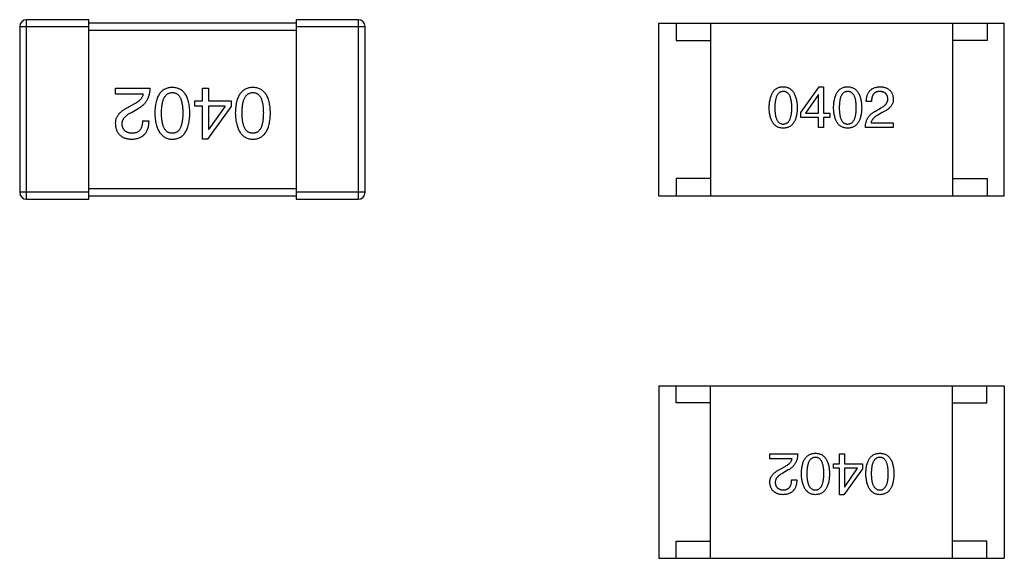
# Model space of a CAD drawing. Header units: millimetres. Extents: x 72 to 239, y 133 to 319.
# Tile 214 of 240: x 144.63 to 147.48, y 270.82 to 272.38. Entities that reach past the tile are written whole.
import ezdxf

# ---------------------------------------------------------------- set-up
doc = ezdxf.new("R2010")
doc.units = ezdxf.units.MM
doc.header["$LTSCALE"] = 5
doc.layers.get('0').update_dxf_attribs({"linetype": 'CONTINUOUS'})

msp = doc.modelspace()

# ---------------------------------------------------------------- linework, layer by layer
for p, q in [((144.6283, 272.3627), (144.8283, 272.3627)), ((144.6283, 272.3627), (144.6283, 271.8827)), ((144.8283, 272.3827), (144.6483, 272.3827)), ((144.6483, 271.8627), (144.6483, 272.3827)), ((144.8283, 271.8627), (144.8283, 272.3827)), ((145.4283, 272.3727), (144.8283, 272.3727)), ((145.6083, 272.3827), (145.4283, 272.3827)), ((145.4283, 272.3827), (145.4283, 271.8627)), ((145.4283, 272.3627), (145.6283, 272.3627)), ((145.6083, 272.3827), (145.6083, 271.8627)), ((145.6283, 271.8827), (145.6283, 272.3627)), ((146.4784, 272.3729), (147.4784, 272.3729)), ((146.4784, 271.8729), (146.4784, 272.3729)), ((146.5284, 272.3729), (146.5284, 272.3229)), ((146.6284, 272.3729), (146.6284, 271.8729)), ((147.3284, 272.3729), (147.3284, 271.8729)), ((147.4284, 272.3729), (147.4284, 272.3229)), ((147.4784, 271.8729), (147.4784, 272.3729)), ((144.8283, 272.3527), (145.4283, 272.3527)), ((146.5284, 272.3229), (146.6284, 272.3229)), ((147.4284, 272.3229), (147.3284, 272.3229)), ((144.9052, 272.184), (145.006, 272.184)), ((144.9052, 272.1668), (144.9052, 272.184)), ((144.9855, 272.1668), (144.9052, 272.1668)), ((145.1572, 272.184), (145.1752, 272.184)), ((145.1572, 272.1479), (145.1572, 272.184)), ((145.1752, 272.184), (145.1752, 272.1479)), ((146.8891, 272.1138), (146.9429, 272.1886)), ((146.9403, 272.1656), (146.9029, 272.1119)), ((146.9409, 272.1656), (146.9403, 272.1656)), ((146.9409, 272.1119), (146.9409, 272.1656)), ((146.9429, 272.1886), (146.9554, 272.1886)), ((146.9554, 272.1886), (146.9554, 272.1119)), ((144.9609, 272.1389), (144.9453, 272.1299)), ((145.135, 272.1479), (145.1572, 272.1479)), ((145.135, 272.1324), (145.135, 272.1479)), ((145.1572, 272.1324), (145.135, 272.1324)), ((145.1572, 272.0365), (145.1572, 272.1324)), ((145.1752, 272.1479), (145.24, 272.1479)), ((145.2227, 272.1324), (145.1752, 272.1324)), ((145.1752, 272.1324), (145.1752, 272.0652)), ((145.2227, 272.1324), (145.176, 272.0652)), ((145.24, 272.1479), (145.24, 272.1299)), ((147.094, 272.146), (147.0789, 272.146)), ((144.9519, 272.1143), (144.9716, 272.1258)), ((145.1727, 272.0365), (145.24, 272.1299)), ((146.8891, 272.0994), (146.8891, 272.1138)), ((146.9029, 272.1119), (146.9409, 272.1119)), ((146.9554, 272.1119), (146.9731, 272.1119)), ((146.9731, 272.1119), (146.9731, 272.0994)), ((147.1038, 272.1171), (147.1196, 272.1263)), ((147.1248, 272.1138), (147.1124, 272.1066)), ((144.9839, 272.0897), (145.0027, 272.0897)), ((146.9409, 272.0994), (146.8891, 272.0994)), ((146.9409, 272.0706), (146.9409, 272.0994)), ((146.9731, 272.0994), (146.9554, 272.0994)), ((146.9554, 272.0994), (146.9554, 272.0706)), ((147.0927, 272.0843), (147.157, 272.0843)), ((147.157, 272.0843), (147.157, 272.0706)), ((145.1752, 272.0652), (145.176, 272.0652)), ((146.9554, 272.0706), (146.9409, 272.0706)), ((147.157, 272.0706), (147.0763, 272.0706)), ((145.1727, 272.0365), (145.1572, 272.0365)), ((146.6284, 271.9229), (146.5284, 271.9229)), ((146.5284, 271.9229), (146.5284, 271.8729)), ((147.3284, 271.9229), (147.4284, 271.9229)), ((147.4284, 271.9229), (147.4284, 271.8729)), ((144.8283, 271.8827), (144.6283, 271.8827)), ((145.4283, 271.8927), (144.8283, 271.8927)), ((145.6283, 271.8827), (145.4283, 271.8827)), ((144.6483, 271.8627), (144.8283, 271.8627)), ((144.8283, 271.8727), (145.4283, 271.8727)), ((145.4283, 271.8627), (145.6083, 271.8627)), ((146.4784, 271.8729), (147.4784, 271.8729)), ((146.4783, 271.3227), (147.4783, 271.3227)), ((146.4783, 271.3227), (146.4783, 270.8227)), ((146.5283, 271.2727), (146.5283, 271.3227)), ((146.6283, 270.8227), (146.6283, 271.3227)), ((147.3283, 270.8227), (147.3283, 271.3227)), ((147.4283, 271.2727), (147.4283, 271.3227)), ((147.4783, 271.3227), (147.4783, 270.8227)), ((146.6283, 271.2727), (146.5283, 271.2727)), ((147.3283, 271.2727), (147.4283, 271.2727)), ((146.7998, 271.1251), (146.8805, 271.1251)), ((146.7998, 271.1113), (146.7998, 271.1251)), ((146.8641, 271.1113), (146.7998, 271.1113)), ((147.0014, 271.1251), (147.0158, 271.1251)), ((147.0014, 271.0962), (147.0014, 271.1251)), ((147.0158, 271.1251), (147.0158, 271.0962)), ((146.8319, 271.0818), (146.8444, 271.089)), ((146.8529, 271.0785), (146.8372, 271.0693)), ((146.9837, 271.0962), (147.0014, 271.0962)), ((146.9837, 271.0837), (146.9837, 271.0962)), ((147.0014, 271.0837), (146.9837, 271.0837)), ((147.0014, 271.007), (147.0014, 271.0837)), ((147.0676, 271.0818), (147.0139, 271.007)), ((147.0158, 271.0962), (147.0676, 271.0962)), ((147.0539, 271.0837), (147.0158, 271.0837)), ((147.0158, 271.0837), (147.0158, 271.03)), ((147.0165, 271.03), (147.0539, 271.0837)), ((147.0676, 271.0962), (147.0676, 271.0818)), ((146.8628, 271.0496), (146.8778, 271.0496)), ((147.0158, 271.03), (147.0165, 271.03)), ((147.0139, 271.007), (147.0014, 271.007)), ((146.5283, 270.8727), (146.6283, 270.8727)), ((146.5283, 270.8227), (146.5283, 270.8727)), ((147.4283, 270.8727), (147.3283, 270.8727)), ((147.4283, 270.8227), (147.4283, 270.8727)), ((146.4783, 270.8227), (147.4783, 270.8227))]:
    msp.add_line(p, q)
for centre, start, end in [((144.6483, 272.3627), 90, 180), ((145.6083, 272.3627), 0, 90), ((144.6483, 271.8827), 180, 270), ((145.6083, 271.8827), 270, 0)]:
    msp.add_arc(centre, 0.02, start, end)
for points, knots in [([(144.9855, 272.1668), (144.9852, 272.1655), (144.9847, 272.1629), (144.9831, 272.1591), (144.9809, 272.1554), (144.9781, 272.1519), (144.9747, 272.1485), (144.9707, 272.1451), (144.966, 272.1419), (144.9627, 272.1399), (144.9609, 272.1389)], [0, 0, 0, 0, 0.103034, 0.208166, 0.318255, 0.434664, 0.559728, 0.695394, 0.841708, 1, 1, 1, 1]), ([(144.9716, 272.1258), (144.9729, 272.1266), (144.9756, 272.1281), (144.9794, 272.1306), (144.983, 272.1333), (144.9863, 272.1362), (144.9894, 272.1392), (144.9922, 272.1424), (144.9947, 272.1458), (144.997, 272.1494), (144.9991, 272.1531), (145.0008, 272.157), (145.0023, 272.1611), (145.0036, 272.1653), (145.0046, 272.1698), (145.0053, 272.1744), (145.0058, 272.1791), (145.0059, 272.1824), (145.006, 272.184)], [0, 0, 0, 0, 0.065828, 0.130094, 0.192451, 0.254037, 0.313974, 0.373757, 0.433048, 0.492243, 0.551902, 0.611758, 0.672678, 0.734814, 0.798569, 0.863693, 0.930488, 1, 1, 1, 1]), ([(145.0701, 272.1865), (145.0681, 272.1864), (145.0642, 272.1862), (145.0586, 272.1853), (145.0534, 272.1837), (145.0485, 272.1817), (145.0439, 272.179), (145.0398, 272.1758), (145.036, 272.172), (145.0327, 272.1676), (145.0297, 272.1627), (145.0271, 272.1572), (145.0248, 272.1511), (145.023, 272.1445), (145.0214, 272.1374), (145.0204, 272.1297), (145.0196, 272.1214), (145.0194, 272.1156), (145.0193, 272.1127)], [0, 0, 0, 0, 0.059134, 0.115603, 0.169236, 0.221572, 0.273254, 0.32474, 0.377319, 0.431815, 0.488555, 0.548609, 0.612242, 0.680182, 0.75251, 0.829782, 0.91231, 1, 1, 1, 1]), ([(145.039, 272.1127), (145.039, 272.115), (145.039, 272.1196), (145.0394, 272.1262), (145.04, 272.1324), (145.0408, 272.1381), (145.0419, 272.1434), (145.0432, 272.1482), (145.0448, 272.1526), (145.0466, 272.1565), (145.0487, 272.16), (145.051, 272.163), (145.0536, 272.1657), (145.0564, 272.1678), (145.0595, 272.1695), (145.0628, 272.1707), (145.0664, 272.1715), (145.0688, 272.1716), (145.0701, 272.1717)], [0, 0, 0, 0, 0.094834, 0.184067, 0.267029, 0.344713, 0.417334, 0.484367, 0.546941, 0.604717, 0.65953, 0.710539, 0.759381, 0.806382, 0.853027, 0.900623, 0.949121, 1, 1, 1, 1]), ([(145.1209, 272.1127), (145.1208, 272.1156), (145.1206, 272.1214), (145.1199, 272.1297), (145.1188, 272.1374), (145.1172, 272.1445), (145.1154, 272.1511), (145.1131, 272.1572), (145.1105, 272.1627), (145.1075, 272.1676), (145.1042, 272.172), (145.1004, 272.1758), (145.0963, 272.179), (145.0918, 272.1817), (145.0869, 272.1837), (145.0816, 272.1853), (145.076, 272.1862), (145.0721, 272.1864), (145.0701, 272.1865)], [0, 0, 0, 0, 0.087693, 0.170223, 0.247496, 0.319826, 0.387768, 0.451403, 0.511459, 0.568358, 0.622671, 0.675251, 0.726739, 0.778422, 0.830759, 0.884394, 0.940865, 1, 1, 1, 1]), ([(145.0701, 272.1717), (145.0713, 272.1717), (145.0737, 272.1716), (145.0772, 272.1709), (145.0805, 272.1697), (145.0834, 272.1681), (145.0862, 272.166), (145.0887, 272.1634), (145.0909, 272.1604), (145.0929, 272.1569), (145.0947, 272.153), (145.0963, 272.1486), (145.0975, 272.1437), (145.0986, 272.1384), (145.0994, 272.1326), (145.1, 272.1264), (145.1004, 272.1197), (145.1004, 272.1151), (145.1004, 272.1127)], [0, 0, 0, 0, 0.049766, 0.097012, 0.143225, 0.188786, 0.235079, 0.282962, 0.333687, 0.387747, 0.445963, 0.508657, 0.576545, 0.649868, 0.72822, 0.812712, 0.903543, 1, 1, 1, 1]), ([(145.3033, 272.1865), (145.3013, 272.1864), (145.2974, 272.1862), (145.2918, 272.1853), (145.2865, 272.1837), (145.2816, 272.1817), (145.2771, 272.179), (145.2729, 272.1758), (145.2692, 272.172), (145.2658, 272.1676), (145.2628, 272.1627), (145.2602, 272.1572), (145.258, 272.1511), (145.2561, 272.1445), (145.2546, 272.1374), (145.2535, 272.1297), (145.2527, 272.1214), (145.2525, 272.1156), (145.2524, 272.1127)], [0, 0, 0, 0, 0.059134, 0.115603, 0.169236, 0.221572, 0.273254, 0.32474, 0.377319, 0.431815, 0.488555, 0.548609, 0.612242, 0.680182, 0.75251, 0.829782, 0.91231, 1, 1, 1, 1]), ([(145.2721, 272.1127), (145.2721, 272.115), (145.2722, 272.1196), (145.2725, 272.1262), (145.2731, 272.1324), (145.274, 272.1381), (145.2751, 272.1434), (145.2764, 272.1482), (145.2779, 272.1526), (145.2798, 272.1565), (145.2819, 272.16), (145.2842, 272.163), (145.2867, 272.1657), (145.2896, 272.1678), (145.2926, 272.1695), (145.296, 272.1707), (145.2995, 272.1715), (145.302, 272.1716), (145.3033, 272.1717)], [0, 0, 0, 0, 0.094834, 0.184067, 0.267029, 0.344713, 0.417334, 0.484367, 0.546941, 0.604717, 0.65953, 0.710539, 0.759381, 0.806382, 0.853027, 0.900623, 0.949121, 1, 1, 1, 1]), ([(145.3541, 272.1127), (145.354, 272.1156), (145.3538, 272.1214), (145.353, 272.1297), (145.3519, 272.1374), (145.3504, 272.1445), (145.3485, 272.1511), (145.3463, 272.1572), (145.3437, 272.1627), (145.3407, 272.1676), (145.3373, 272.172), (145.3336, 272.1758), (145.3294, 272.179), (145.3249, 272.1817), (145.32, 272.1837), (145.3148, 272.1853), (145.3091, 272.1862), (145.3052, 272.1864), (145.3033, 272.1865)], [0, 0, 0, 0, 0.087693, 0.170223, 0.247496, 0.319826, 0.387768, 0.451403, 0.511459, 0.568358, 0.622671, 0.675251, 0.726739, 0.778422, 0.830759, 0.884394, 0.940865, 1, 1, 1, 1]), ([(145.3033, 272.1717), (145.3045, 272.1717), (145.3069, 272.1716), (145.3104, 272.1709), (145.3136, 272.1697), (145.3166, 272.1681), (145.3193, 272.166), (145.3219, 272.1634), (145.3241, 272.1604), (145.3261, 272.1569), (145.3279, 272.153), (145.3294, 272.1486), (145.3307, 272.1437), (145.3318, 272.1384), (145.3326, 272.1326), (145.3331, 272.1264), (145.3335, 272.1197), (145.3336, 272.1151), (145.3336, 272.1127)], [0, 0, 0, 0, 0.049766, 0.097012, 0.143225, 0.188786, 0.235079, 0.282962, 0.333687, 0.387747, 0.445963, 0.508657, 0.576545, 0.649868, 0.72822, 0.812712, 0.903543, 1, 1, 1, 1]), ([(146.7978, 272.1276), (146.7979, 272.1301), (146.7981, 272.1348), (146.7987, 272.1416), (146.7996, 272.148), (146.8008, 272.1539), (146.8023, 272.1594), (146.8041, 272.1644), (146.8061, 272.1689), (146.8085, 272.173), (146.8112, 272.1766), (146.8142, 272.1798), (146.8175, 272.1824), (146.8212, 272.1846), (146.8251, 272.1863), (146.8293, 272.1876), (146.8338, 272.1884), (146.8369, 272.1885), (146.8385, 272.1886)], [0, 0, 0, 0, 0.088823, 0.172287, 0.250296, 0.323438, 0.392244, 0.456221, 0.516635, 0.573871, 0.628, 0.680335, 0.731489, 0.782557, 0.834044, 0.886738, 0.942089, 1, 1, 1, 1]), ([(146.8385, 272.1748), (146.8375, 272.1748), (146.8356, 272.1747), (146.8328, 272.1742), (146.8302, 272.1732), (146.8278, 272.1719), (146.8256, 272.1702), (146.8236, 272.1682), (146.8218, 272.1658), (146.8202, 272.163), (146.8188, 272.1598), (146.8175, 272.1563), (146.8166, 272.1524), (146.8157, 272.1482), (146.815, 272.1436), (146.8146, 272.1386), (146.8143, 272.1332), (146.8142, 272.1295), (146.8142, 272.1276)], [0, 0, 0, 0, 0.049764, 0.097007, 0.143217, 0.188577, 0.235116, 0.282997, 0.333719, 0.387776, 0.445989, 0.508679, 0.576563, 0.649481, 0.728235, 0.812722, 0.903548, 1, 1, 1, 1]), ([(146.8385, 272.1886), (146.84, 272.1885), (146.8431, 272.1883), (146.8476, 272.1875), (146.8517, 272.1861), (146.8556, 272.1844), (146.8591, 272.1822), (146.8624, 272.1795), (146.8654, 272.1763), (146.8681, 272.1727), (146.8705, 272.1686), (146.8726, 272.1641), (146.8744, 272.1591), (146.876, 272.1537), (146.8772, 272.1478), (146.8781, 272.1415), (146.8788, 272.1347), (146.879, 272.13), (146.8791, 272.1276)], [0, 0, 0, 0, 0.057415, 0.112361, 0.16496, 0.216437, 0.267441, 0.318839, 0.371478, 0.426325, 0.483626, 0.544235, 0.608673, 0.677374, 0.750405, 0.828394, 0.911525, 1, 1, 1, 1]), ([(146.8634, 272.1276), (146.8634, 272.1295), (146.8633, 272.1332), (146.8631, 272.1386), (146.8626, 272.1436), (146.8619, 272.1482), (146.861, 272.1524), (146.86, 272.1563), (146.8587, 272.1598), (146.8573, 272.163), (146.8556, 272.1658), (146.8538, 272.1682), (146.8517, 272.1702), (146.8494, 272.1719), (146.847, 272.1732), (146.8443, 272.1742), (146.8415, 272.1747), (146.8395, 272.1748), (146.8385, 272.1748)], [0, 0, 0, 0, 0.095719, 0.185854, 0.269738, 0.347952, 0.420315, 0.487894, 0.550245, 0.608186, 0.662454, 0.713283, 0.761375, 0.808209, 0.854301, 0.901312, 0.949396, 1, 1, 1, 1]), ([(146.9843, 272.1276), (146.9844, 272.1301), (146.9846, 272.1348), (146.9852, 272.1416), (146.9861, 272.148), (146.9873, 272.1539), (146.9888, 272.1594), (146.9906, 272.1644), (146.9927, 272.1689), (146.9951, 272.173), (146.9977, 272.1766), (147.0008, 272.1798), (147.0041, 272.1824), (147.0077, 272.1846), (147.0116, 272.1863), (147.0158, 272.1876), (147.0203, 272.1884), (147.0234, 272.1885), (147.025, 272.1886)], [0, 0, 0, 0, 0.088823, 0.172287, 0.250296, 0.323438, 0.392244, 0.456221, 0.516635, 0.573871, 0.628, 0.680335, 0.731489, 0.782557, 0.834044, 0.886738, 0.942089, 1, 1, 1, 1]), ([(147.025, 272.1748), (147.024, 272.1748), (147.0221, 272.1747), (147.0193, 272.1742), (147.0167, 272.1732), (147.0143, 272.1719), (147.0121, 272.1702), (147.0101, 272.1682), (147.0083, 272.1658), (147.0067, 272.163), (147.0053, 272.1598), (147.0041, 272.1563), (147.0031, 272.1524), (147.0022, 272.1482), (147.0015, 272.1436), (147.0011, 272.1386), (147.0008, 272.1332), (147.0008, 272.1295), (147.0007, 272.1276)], [0, 0, 0, 0, 0.049764, 0.097007, 0.143217, 0.188577, 0.235116, 0.282997, 0.333719, 0.387776, 0.445989, 0.508679, 0.576563, 0.649481, 0.728235, 0.812722, 0.903548, 1, 1, 1, 1]), ([(147.025, 272.1886), (147.0266, 272.1885), (147.0296, 272.1883), (147.0341, 272.1875), (147.0382, 272.1861), (147.0421, 272.1844), (147.0457, 272.1822), (147.0489, 272.1795), (147.0519, 272.1763), (147.0546, 272.1727), (147.057, 272.1686), (147.0591, 272.1641), (147.061, 272.1591), (147.0625, 272.1537), (147.0637, 272.1478), (147.0647, 272.1415), (147.0653, 272.1347), (147.0656, 272.13), (147.0657, 272.1276)], [0, 0, 0, 0, 0.057415, 0.112361, 0.16496, 0.216437, 0.267441, 0.318839, 0.371478, 0.426325, 0.483626, 0.544235, 0.608673, 0.677374, 0.750405, 0.828394, 0.911525, 1, 1, 1, 1]), ([(147.0499, 272.1276), (147.0499, 272.1295), (147.0499, 272.1332), (147.0496, 272.1386), (147.0491, 272.1436), (147.0484, 272.1482), (147.0476, 272.1524), (147.0465, 272.1563), (147.0452, 272.1598), (147.0438, 272.163), (147.0421, 272.1658), (147.0403, 272.1682), (147.0382, 272.1702), (147.036, 272.1719), (147.0335, 272.1732), (147.0308, 272.1742), (147.028, 272.1747), (147.026, 272.1748), (147.025, 272.1748)], [0, 0, 0, 0, 0.095719, 0.185854, 0.269738, 0.347952, 0.420315, 0.487894, 0.550245, 0.608186, 0.662454, 0.713283, 0.761375, 0.808209, 0.854301, 0.901312, 0.949396, 1, 1, 1, 1]), ([(147.0789, 272.146), (147.079, 272.1476), (147.0791, 272.1509), (147.0796, 272.1556), (147.0805, 272.16), (147.0816, 272.1641), (147.0831, 272.1679), (147.0849, 272.1713), (147.087, 272.1745), (147.0894, 272.1773), (147.0921, 272.1799), (147.0951, 272.1821), (147.0984, 272.1839), (147.1021, 272.1855), (147.106, 272.1868), (147.1103, 272.1877), (147.1148, 272.1884), (147.118, 272.1885), (147.1196, 272.1886)], [0, 0, 0, 0, 0.074935, 0.145873, 0.212498, 0.27598, 0.33603, 0.394042, 0.450372, 0.505546, 0.560812, 0.616481, 0.673265, 0.732328, 0.7938, 0.858943, 0.92718, 1, 1, 1, 1]), ([(147.1176, 272.1748), (147.1167, 272.1748), (147.1149, 272.1748), (147.1123, 272.1744), (147.1098, 272.1739), (147.1075, 272.1731), (147.1054, 272.1721), (147.1035, 272.1708), (147.1018, 272.1693), (147.1002, 272.1676), (147.0988, 272.1657), (147.0976, 272.1635), (147.0966, 272.1611), (147.0957, 272.1586), (147.095, 272.1557), (147.0945, 272.1527), (147.0941, 272.1494), (147.094, 272.1471), (147.094, 272.146)], [0, 0, 0, 0, 0.065945, 0.127767, 0.186553, 0.242898, 0.297728, 0.351599, 0.404854, 0.459191, 0.515338, 0.573322, 0.634405, 0.698538, 0.767039, 0.84022, 0.917406, 1, 1, 1, 1]), ([(147.1412, 272.1538), (147.1411, 272.1547), (147.141, 272.1563), (147.1406, 272.1586), (147.14, 272.1608), (147.1393, 272.1628), (147.1384, 272.1646), (147.1373, 272.1663), (147.1361, 272.1679), (147.1347, 272.1693), (147.1331, 272.1705), (147.1314, 272.1716), (147.1295, 272.1725), (147.1274, 272.1733), (147.1252, 272.1739), (147.1228, 272.1744), (147.1203, 272.1747), (147.1185, 272.1748), (147.1176, 272.1748)], [0, 0, 0, 0, 0.069456, 0.136175, 0.198596, 0.258993, 0.316838, 0.37342, 0.428889, 0.48454, 0.540119, 0.597644, 0.65702, 0.718534, 0.783117, 0.851564, 0.923888, 1, 1, 1, 1]), ([(147.1196, 272.1886), (147.121, 272.1885), (147.1238, 272.1883), (147.1278, 272.1877), (147.1316, 272.1868), (147.1352, 272.1857), (147.1384, 272.1844), (147.1414, 272.1828), (147.1442, 272.1809), (147.1467, 272.1788), (147.1489, 272.1765), (147.1509, 272.1739), (147.1525, 272.171), (147.1539, 272.1679), (147.1551, 272.1646), (147.156, 272.161), (147.1566, 272.1572), (147.1568, 272.1545), (147.157, 272.1532)], [0, 0, 0, 0, 0.074847, 0.14558, 0.212628, 0.276599, 0.337792, 0.396608, 0.453638, 0.509854, 0.565589, 0.621545, 0.678777, 0.737222, 0.798388, 0.862259, 0.929312, 1, 1, 1, 1]), ([(147.1196, 272.1263), (147.1205, 272.1268), (147.1223, 272.1277), (147.1249, 272.1293), (147.1273, 272.1308), (147.1295, 272.1324), (147.1315, 272.134), (147.1334, 272.1357), (147.135, 272.1373), (147.1364, 272.1391), (147.1377, 272.1408), (147.1388, 272.1426), (147.1397, 272.1444), (147.1404, 272.1462), (147.1409, 272.1481), (147.1412, 272.15), (147.1413, 272.1519), (147.1413, 272.1532), (147.1412, 272.1538)], [0, 0, 0, 0, 0.084365, 0.165386, 0.24176, 0.314729, 0.38433, 0.449952, 0.513164, 0.5734, 0.630824, 0.68644, 0.740136, 0.792605, 0.844515, 0.896112, 0.947763, 1, 1, 1, 1]), ([(147.157, 272.1532), (147.157, 272.1522), (147.157, 272.1502), (147.1568, 272.1473), (147.1563, 272.1444), (147.1555, 272.1416), (147.1544, 272.1389), (147.1531, 272.1362), (147.1515, 272.1337), (147.1496, 272.1312), (147.1474, 272.1287), (147.145, 272.1264), (147.1423, 272.1241), (147.1393, 272.1219), (147.1361, 272.1198), (147.1326, 272.1177), (147.1288, 272.1157), (147.1262, 272.1145), (147.1248, 272.1138)], [0, 0, 0, 0, 0.055083, 0.109453, 0.162685, 0.21614, 0.26961, 0.324284, 0.380202, 0.437433, 0.497084, 0.559152, 0.624288, 0.692446, 0.763862, 0.838743, 0.917269, 1, 1, 1, 1]), ([(144.9453, 272.1299), (144.9436, 272.1291), (144.9403, 272.1276), (144.9356, 272.1251), (144.9312, 272.1225), (144.9272, 272.1198), (144.9235, 272.1171), (144.9201, 272.1142), (144.9171, 272.1113), (144.9144, 272.1082), (144.912, 272.1051), (144.91, 272.1019), (144.9084, 272.0986), (144.907, 272.0952), (144.906, 272.0917), (144.9054, 272.0881), (144.9051, 272.0844), (144.9051, 272.082), (144.9052, 272.0807)], [0, 0, 0, 0, 0.082731, 0.161257, 0.236138, 0.307554, 0.375712, 0.440848, 0.502916, 0.562567, 0.619798, 0.675716, 0.73039, 0.78386, 0.837315, 0.890547, 0.944917, 1, 1, 1, 1]), ([(144.9248, 272.0799), (144.9248, 272.0807), (144.9247, 272.0823), (144.9249, 272.0847), (144.9253, 272.0871), (144.9259, 272.0895), (144.9268, 272.0917), (144.9279, 272.094), (144.9292, 272.0962), (144.9308, 272.0984), (144.9326, 272.1006), (144.9347, 272.1026), (144.937, 272.1047), (144.9395, 272.1067), (144.9422, 272.1087), (144.9452, 272.1106), (144.9485, 272.1125), (144.9507, 272.1137), (144.9519, 272.1143)], [0, 0, 0, 0, 0.052237, 0.103888, 0.155485, 0.207395, 0.259864, 0.31356, 0.369176, 0.4266, 0.486836, 0.550048, 0.61567, 0.685271, 0.75824, 0.834614, 0.915635, 1, 1, 1, 1]), ([(145.0193, 272.1127), (145.0194, 272.1097), (145.0197, 272.1038), (145.0205, 272.0953), (145.0217, 272.0874), (145.0233, 272.0801), (145.0252, 272.0733), (145.0274, 272.0671), (145.0301, 272.0614), (145.0331, 272.0564), (145.0365, 272.0519), (145.0402, 272.0479), (145.0443, 272.0445), (145.0488, 272.0417), (145.0536, 272.0395), (145.0588, 272.0379), (145.0643, 272.0368), (145.0681, 272.0366), (145.0701, 272.0365)], [0, 0, 0, 0, 0.088475, 0.171606, 0.249595, 0.322626, 0.391327, 0.455765, 0.516374, 0.573675, 0.628522, 0.681161, 0.732559, 0.783563, 0.83504, 0.887639, 0.942585, 1, 1, 1, 1]), ([(145.0701, 272.0537), (145.0688, 272.0537), (145.0664, 272.0538), (145.0628, 272.0545), (145.0595, 272.0557), (145.0564, 272.0573), (145.0536, 272.0594), (145.051, 272.062), (145.0487, 272.065), (145.0466, 272.0685), (145.0448, 272.0724), (145.0432, 272.0768), (145.0419, 272.0817), (145.0408, 272.087), (145.04, 272.0928), (145.0394, 272.099), (145.039, 272.1057), (145.039, 272.1103), (145.039, 272.1127)], [0, 0, 0, 0, 0.050604, 0.098688, 0.145699, 0.191791, 0.238625, 0.286717, 0.337546, 0.391814, 0.449755, 0.512106, 0.579685, 0.652048, 0.730262, 0.814146, 0.904281, 1, 1, 1, 1]), ([(145.1004, 272.1127), (145.1004, 272.1103), (145.1004, 272.1057), (145.1, 272.099), (145.0994, 272.0928), (145.0986, 272.087), (145.0975, 272.0817), (145.0963, 272.0768), (145.0947, 272.0724), (145.0929, 272.0685), (145.0909, 272.065), (145.0887, 272.062), (145.0862, 272.0594), (145.0834, 272.0573), (145.0804, 272.0557), (145.0772, 272.0545), (145.0737, 272.0538), (145.0713, 272.0537), (145.0701, 272.0537)], [0, 0, 0, 0, 0.096452, 0.187278, 0.271765, 0.350519, 0.423437, 0.491321, 0.554011, 0.612224, 0.666281, 0.717003, 0.764884, 0.811423, 0.856783, 0.902993, 0.950236, 1, 1, 1, 1]), ([(145.0701, 272.0365), (145.0721, 272.0366), (145.076, 272.0367), (145.0816, 272.0377), (145.0869, 272.0393), (145.0918, 272.0414), (145.0963, 272.0442), (145.1004, 272.0475), (145.1042, 272.0514), (145.1075, 272.056), (145.1105, 272.061), (145.1131, 272.0667), (145.1154, 272.073), (145.1172, 272.0798), (145.1188, 272.0872), (145.1199, 272.0952), (145.1206, 272.1037), (145.1208, 272.1096), (145.1209, 272.1127)], [0, 0, 0, 0, 0.057911, 0.113262, 0.165956, 0.217443, 0.268511, 0.319665, 0.372, 0.426129, 0.483365, 0.543779, 0.607756, 0.676562, 0.749704, 0.827713, 0.911177, 1, 1, 1, 1]), ([(145.2524, 272.1127), (145.2526, 272.1097), (145.2528, 272.1038), (145.2537, 272.0953), (145.2549, 272.0874), (145.2564, 272.0801), (145.2583, 272.0733), (145.2606, 272.0671), (145.2632, 272.0614), (145.2662, 272.0564), (145.2696, 272.0519), (145.2733, 272.0479), (145.2774, 272.0445), (145.2819, 272.0417), (145.2867, 272.0395), (145.2919, 272.0379), (145.2975, 272.0368), (145.3013, 272.0366), (145.3033, 272.0365)], [0, 0, 0, 0, 0.088475, 0.171606, 0.249595, 0.322626, 0.391327, 0.455765, 0.516374, 0.573675, 0.628522, 0.681161, 0.732559, 0.783563, 0.83504, 0.887639, 0.942585, 1, 1, 1, 1]), ([(145.3033, 272.0537), (145.302, 272.0537), (145.2995, 272.0538), (145.296, 272.0545), (145.2926, 272.0557), (145.2896, 272.0573), (145.2868, 272.0594), (145.2842, 272.062), (145.2819, 272.065), (145.2798, 272.0685), (145.278, 272.0724), (145.2764, 272.0768), (145.2751, 272.0817), (145.274, 272.087), (145.2731, 272.0928), (145.2725, 272.099), (145.2722, 272.1057), (145.2721, 272.1103), (145.2721, 272.1127)], [0, 0, 0, 0, 0.050604, 0.098688, 0.145699, 0.191791, 0.238625, 0.286717, 0.337546, 0.391814, 0.449755, 0.512106, 0.579685, 0.652048, 0.730262, 0.814146, 0.904281, 1, 1, 1, 1]), ([(145.3033, 272.0365), (145.3052, 272.0366), (145.3091, 272.0367), (145.3148, 272.0377), (145.32, 272.0393), (145.3249, 272.0414), (145.3294, 272.0442), (145.3336, 272.0475), (145.3373, 272.0514), (145.3407, 272.056), (145.3437, 272.061), (145.3463, 272.0667), (145.3485, 272.073), (145.3504, 272.0798), (145.3519, 272.0872), (145.353, 272.0952), (145.3538, 272.1037), (145.354, 272.1096), (145.3541, 272.1127)], [0, 0, 0, 0, 0.057911, 0.113262, 0.165956, 0.217443, 0.268511, 0.319665, 0.372, 0.426129, 0.483365, 0.543779, 0.607756, 0.676562, 0.749704, 0.827713, 0.911177, 1, 1, 1, 1]), ([(145.3336, 272.1127), (145.3336, 272.1103), (145.3335, 272.1057), (145.3331, 272.099), (145.3326, 272.0928), (145.3318, 272.087), (145.3307, 272.0817), (145.3294, 272.0768), (145.3279, 272.0724), (145.3261, 272.0685), (145.3241, 272.065), (145.3219, 272.062), (145.3193, 272.0594), (145.3166, 272.0573), (145.3136, 272.0557), (145.3104, 272.0545), (145.3069, 272.0538), (145.3045, 272.0537), (145.3033, 272.0537)], [0, 0, 0, 0, 0.096452, 0.187278, 0.271765, 0.350519, 0.423437, 0.491321, 0.554011, 0.612224, 0.666281, 0.717003, 0.764884, 0.811423, 0.856783, 0.902993, 0.950236, 1, 1, 1, 1]), ([(146.8385, 272.0686), (146.8369, 272.0687), (146.8338, 272.0688), (146.8293, 272.0696), (146.8251, 272.0708), (146.8212, 272.0724), (146.8176, 272.0746), (146.8142, 272.0771), (146.8112, 272.0802), (146.8086, 272.0837), (146.8061, 272.0876), (146.8041, 272.092), (146.8023, 272.0969), (146.8008, 272.1021), (146.7996, 272.1079), (146.7987, 272.1141), (146.7981, 272.1207), (146.7979, 272.1253), (146.7978, 272.1276)], [0, 0, 0, 0, 0.059135, 0.115606, 0.169241, 0.221578, 0.273261, 0.324749, 0.377329, 0.431642, 0.488541, 0.548597, 0.612232, 0.680174, 0.752504, 0.829777, 0.912307, 1, 1, 1, 1]), ([(146.8142, 272.1276), (146.8142, 272.1257), (146.8143, 272.122), (146.8146, 272.1167), (146.815, 272.1117), (146.8157, 272.1071), (146.8165, 272.1028), (146.8175, 272.0989), (146.8188, 272.0954), (146.8202, 272.0923), (146.8218, 272.0895), (146.8236, 272.087), (146.8256, 272.085), (146.8278, 272.0833), (146.8302, 272.082), (146.8328, 272.0811), (146.8356, 272.0805), (146.8375, 272.0804), (146.8385, 272.0804)], [0, 0, 0, 0, 0.096457, 0.187288, 0.27178, 0.350132, 0.423455, 0.491343, 0.554037, 0.612253, 0.666313, 0.717038, 0.764921, 0.811214, 0.856775, 0.902988, 0.950234, 1, 1, 1, 1]), ([(146.8385, 272.0804), (146.8395, 272.0805), (146.8415, 272.0806), (146.8443, 272.0812), (146.847, 272.0822), (146.8494, 272.0836), (146.8517, 272.0853), (146.8537, 272.0873), (146.8556, 272.0898), (146.8573, 272.0926), (146.8587, 272.0957), (146.86, 272.0992), (146.861, 272.1031), (146.8619, 272.1073), (146.8626, 272.1119), (146.8631, 272.1168), (146.8633, 272.1221), (146.8634, 272.1257), (146.8634, 272.1276)], [0, 0, 0, 0, 0.050879, 0.099377, 0.146973, 0.193618, 0.240619, 0.289461, 0.34047, 0.395283, 0.453059, 0.515633, 0.582666, 0.655287, 0.732971, 0.815933, 0.905166, 1, 1, 1, 1]), ([(146.8791, 272.1276), (146.8791, 272.1253), (146.8789, 272.1207), (146.8783, 272.1141), (146.8774, 272.1079), (146.8762, 272.1021), (146.8747, 272.0969), (146.8729, 272.092), (146.8708, 272.0876), (146.8684, 272.0837), (146.8657, 272.0802), (146.8627, 272.0771), (146.8594, 272.0746), (146.8558, 272.0724), (146.8519, 272.0708), (146.8477, 272.0696), (146.8432, 272.0688), (146.8401, 272.0687), (146.8385, 272.0686)], [0, 0, 0, 0, 0.08769, 0.170218, 0.24749, 0.319818, 0.387758, 0.451391, 0.511445, 0.568185, 0.622681, 0.67526, 0.726746, 0.778428, 0.830764, 0.884397, 0.940866, 1, 1, 1, 1]), ([(147.025, 272.0686), (147.0234, 272.0687), (147.0203, 272.0688), (147.0158, 272.0696), (147.0116, 272.0708), (147.0077, 272.0724), (147.0041, 272.0746), (147.0008, 272.0771), (146.9977, 272.0802), (146.9951, 272.0837), (146.9927, 272.0876), (146.9906, 272.092), (146.9888, 272.0969), (146.9873, 272.1021), (146.9861, 272.1079), (146.9852, 272.1141), (146.9846, 272.1207), (146.9844, 272.1253), (146.9843, 272.1276)], [0, 0, 0, 0, 0.059135, 0.115606, 0.169241, 0.221578, 0.273261, 0.324749, 0.377329, 0.431642, 0.488541, 0.548597, 0.612232, 0.680174, 0.752504, 0.829777, 0.912307, 1, 1, 1, 1]), ([(147.0007, 272.1276), (147.0008, 272.1257), (147.0008, 272.122), (147.0011, 272.1167), (147.0015, 272.1117), (147.0022, 272.1071), (147.0031, 272.1028), (147.0041, 272.0989), (147.0053, 272.0954), (147.0067, 272.0923), (147.0083, 272.0895), (147.0101, 272.087), (147.0121, 272.085), (147.0143, 272.0833), (147.0167, 272.082), (147.0193, 272.0811), (147.0221, 272.0805), (147.024, 272.0804), (147.025, 272.0804)], [0, 0, 0, 0, 0.096457, 0.187288, 0.27178, 0.350132, 0.423455, 0.491343, 0.554037, 0.612253, 0.666313, 0.717038, 0.764921, 0.811214, 0.856775, 0.902988, 0.950234, 1, 1, 1, 1]), ([(147.025, 272.0804), (147.026, 272.0805), (147.028, 272.0806), (147.0308, 272.0812), (147.0335, 272.0822), (147.0359, 272.0836), (147.0382, 272.0853), (147.0403, 272.0873), (147.0421, 272.0898), (147.0438, 272.0926), (147.0453, 272.0957), (147.0465, 272.0992), (147.0476, 272.1031), (147.0484, 272.1073), (147.0491, 272.1119), (147.0496, 272.1168), (147.0499, 272.1221), (147.0499, 272.1257), (147.0499, 272.1276)], [0, 0, 0, 0, 0.050879, 0.099377, 0.146973, 0.193618, 0.240619, 0.289461, 0.34047, 0.395283, 0.453059, 0.515633, 0.582666, 0.655287, 0.732971, 0.815933, 0.905166, 1, 1, 1, 1]), ([(147.0657, 272.1276), (147.0656, 272.1253), (147.0654, 272.1207), (147.0648, 272.1141), (147.0639, 272.1079), (147.0627, 272.1021), (147.0612, 272.0969), (147.0594, 272.092), (147.0573, 272.0876), (147.055, 272.0837), (147.0523, 272.0802), (147.0493, 272.0771), (147.0459, 272.0746), (147.0423, 272.0724), (147.0384, 272.0708), (147.0342, 272.0696), (147.0297, 272.0688), (147.0266, 272.0687), (147.025, 272.0686)], [0, 0, 0, 0, 0.08769, 0.170218, 0.24749, 0.319818, 0.387758, 0.451391, 0.511445, 0.568185, 0.622681, 0.67526, 0.726746, 0.778428, 0.830764, 0.884397, 0.940866, 1, 1, 1, 1]), ([(147.0763, 272.0706), (147.0763, 272.0719), (147.0764, 272.0745), (147.0768, 272.0783), (147.0774, 272.082), (147.0782, 272.0855), (147.0792, 272.0889), (147.0804, 272.0922), (147.0818, 272.0953), (147.0835, 272.0983), (147.0853, 272.1011), (147.0874, 272.1038), (147.0896, 272.1064), (147.092, 272.1088), (147.0947, 272.1111), (147.0975, 272.1133), (147.1006, 272.1153), (147.1027, 272.1165), (147.1038, 272.1171)], [0, 0, 0, 0, 0.069512, 0.136307, 0.201431, 0.265186, 0.327322, 0.388242, 0.448098, 0.507757, 0.566952, 0.626243, 0.686026, 0.745963, 0.807549, 0.869906, 0.934172, 1, 1, 1, 1]), ([(147.1124, 272.1066), (147.111, 272.1058), (147.1083, 272.1043), (147.1045, 272.1017), (147.1013, 272.099), (147.0986, 272.0963), (147.0964, 272.0934), (147.0946, 272.0905), (147.0933, 272.0875), (147.0929, 272.0854), (147.0927, 272.0843)], [0, 0, 0, 0, 0.158292, 0.304606, 0.440272, 0.565336, 0.681745, 0.791834, 0.896966, 1, 1, 1, 1]), ([(144.9052, 272.0807), (144.9053, 272.079), (144.9056, 272.0757), (144.9064, 272.071), (144.9075, 272.0665), (144.9089, 272.0623), (144.9107, 272.0584), (144.9128, 272.0549), (144.9153, 272.0516), (144.918, 272.0487), (144.9211, 272.0461), (144.9246, 272.0438), (144.9283, 272.0418), (144.9324, 272.04), (144.9368, 272.0387), (144.9416, 272.0376), (144.9466, 272.0368), (144.9501, 272.0366), (144.9519, 272.0365)], [0, 0, 0, 0, 0.070688, 0.137741, 0.201612, 0.262778, 0.321223, 0.378455, 0.434411, 0.490146, 0.546362, 0.603392, 0.662208, 0.723401, 0.787372, 0.85442, 0.925153, 1, 1, 1, 1]), ([(144.9544, 272.0537), (144.9532, 272.0537), (144.951, 272.0539), (144.9478, 272.0542), (144.9449, 272.0548), (144.9421, 272.0556), (144.9395, 272.0566), (144.9371, 272.0577), (144.935, 272.0591), (144.933, 272.0606), (144.9313, 272.0624), (144.9297, 272.0643), (144.9284, 272.0664), (144.9272, 272.0688), (144.9264, 272.0713), (144.9256, 272.074), (144.9251, 272.0769), (144.9249, 272.0789), (144.9248, 272.0799)], [0, 0, 0, 0, 0.076112, 0.148436, 0.216883, 0.281466, 0.34298, 0.402356, 0.459881, 0.51546, 0.571111, 0.62658, 0.683162, 0.741007, 0.801404, 0.863825, 0.930544, 1, 1, 1, 1]), ([(144.9519, 272.0365), (144.9539, 272.0366), (144.9578, 272.0368), (144.9635, 272.0376), (144.9688, 272.0387), (144.9738, 272.0403), (144.9783, 272.0423), (144.9825, 272.0446), (144.9863, 272.0474), (144.9897, 272.0506), (144.9927, 272.0541), (144.9953, 272.058), (144.9975, 272.0624), (144.9993, 272.0671), (145.0008, 272.0722), (145.0018, 272.0777), (145.0025, 272.0836), (145.0026, 272.0877), (145.0027, 272.0897)], [0, 0, 0, 0, 0.07282, 0.141057, 0.2062, 0.267672, 0.326735, 0.383519, 0.439188, 0.494454, 0.549628, 0.605958, 0.66397, 0.72402, 0.787502, 0.854127, 0.925065, 1, 1, 1, 1]), ([(144.9839, 272.0897), (144.9838, 272.0883), (144.9837, 272.0855), (144.9833, 272.0814), (144.9827, 272.0776), (144.9818, 272.074), (144.9807, 272.0708), (144.9794, 272.0678), (144.9779, 272.0651), (144.9761, 272.0627), (144.9742, 272.0605), (144.972, 272.0587), (144.9696, 272.0571), (144.9669, 272.0559), (144.9641, 272.0549), (144.961, 272.0542), (144.9578, 272.0538), (144.9555, 272.0537), (144.9544, 272.0537)], [0, 0, 0, 0, 0.082594, 0.15978, 0.232961, 0.301462, 0.365595, 0.426678, 0.484662, 0.540809, 0.595146, 0.648401, 0.702272, 0.757102, 0.813447, 0.872233, 0.934055, 1, 1, 1, 1]), ([(146.8444, 271.089), (146.8458, 271.0898), (146.8485, 271.0914), (146.8522, 271.0939), (146.8554, 271.0966), (146.8582, 271.0994), (146.8604, 271.1022), (146.8621, 271.1051), (146.8634, 271.1081), (146.8639, 271.1102), (146.8641, 271.1113)], [0, 0, 0, 0, 0.158292, 0.304606, 0.440272, 0.565336, 0.681745, 0.791834, 0.896966, 1, 1, 1, 1]), ([(146.8805, 271.1251), (146.8804, 271.1237), (146.8803, 271.1211), (146.8799, 271.1173), (146.8793, 271.1137), (146.8785, 271.1101), (146.8775, 271.1067), (146.8763, 271.1034), (146.8749, 271.1003), (146.8733, 271.0973), (146.8715, 271.0945), (146.8694, 271.0918), (146.8672, 271.0892), (146.8647, 271.0868), (146.8621, 271.0845), (146.8592, 271.0823), (146.8562, 271.0803), (146.854, 271.0791), (146.8529, 271.0785)], [0, 0, 0, 0, 0.069512, 0.136307, 0.201431, 0.265186, 0.327322, 0.388242, 0.448098, 0.507757, 0.566952, 0.626243, 0.686026, 0.745963, 0.807549, 0.869906, 0.934172, 1, 1, 1, 1]), ([(146.8911, 271.068), (146.8912, 271.0704), (146.8913, 271.0749), (146.892, 271.0816), (146.8928, 271.0877), (146.894, 271.0935), (146.8955, 271.0988), (146.8973, 271.1036), (146.8994, 271.108), (146.9018, 271.1119), (146.9045, 271.1154), (146.9075, 271.1185), (146.9108, 271.121), (146.9144, 271.1232), (146.9184, 271.1248), (146.9226, 271.1261), (146.9271, 271.1268), (146.9302, 271.1269), (146.9318, 271.127)], [0, 0, 0, 0, 0.08769, 0.170218, 0.24749, 0.319818, 0.387758, 0.451391, 0.511445, 0.568185, 0.622681, 0.67526, 0.726746, 0.778428, 0.830764, 0.884397, 0.940866, 1, 1, 1, 1]), ([(146.9318, 271.1152), (146.9307, 271.1152), (146.9288, 271.115), (146.9259, 271.1144), (146.9233, 271.1134), (146.9208, 271.1121), (146.9185, 271.1104), (146.9165, 271.1083), (146.9146, 271.1058), (146.913, 271.103), (146.9115, 271.0999), (146.9103, 271.0964), (146.9092, 271.0925), (146.9083, 271.0883), (146.9077, 271.0837), (146.9072, 271.0788), (146.9069, 271.0735), (146.9069, 271.0699), (146.9068, 271.068)], [0, 0, 0, 0, 0.050879, 0.099377, 0.146973, 0.193618, 0.240619, 0.289461, 0.34047, 0.395283, 0.453059, 0.515633, 0.582666, 0.655287, 0.732971, 0.815933, 0.905166, 1, 1, 1, 1]), ([(146.9318, 271.127), (146.9333, 271.1269), (146.9364, 271.1268), (146.941, 271.1261), (146.9452, 271.1248), (146.9491, 271.1232), (146.9527, 271.121), (146.956, 271.1185), (146.959, 271.1154), (146.9617, 271.1119), (146.9641, 271.108), (146.9662, 271.1036), (146.968, 271.0988), (146.9695, 271.0935), (146.9707, 271.0877), (146.9716, 271.0816), (146.9722, 271.0749), (146.9723, 271.0704), (146.9724, 271.068)], [0, 0, 0, 0, 0.059135, 0.115606, 0.169241, 0.221578, 0.273261, 0.324749, 0.377329, 0.431642, 0.488541, 0.548597, 0.612232, 0.680174, 0.752504, 0.829777, 0.912307, 1, 1, 1, 1]), ([(146.956, 271.068), (146.956, 271.0699), (146.956, 271.0736), (146.9557, 271.079), (146.9552, 271.0839), (146.9546, 271.0886), (146.9537, 271.0928), (146.9527, 271.0967), (146.9515, 271.1002), (146.95, 271.1034), (146.9484, 271.1062), (146.9466, 271.1086), (146.9446, 271.1106), (146.9424, 271.1123), (146.94, 271.1136), (146.9374, 271.1146), (146.9346, 271.1151), (146.9327, 271.1152), (146.9318, 271.1152)], [0, 0, 0, 0, 0.096457, 0.187288, 0.27178, 0.350132, 0.423455, 0.491343, 0.554037, 0.612253, 0.666313, 0.717038, 0.764921, 0.811214, 0.856775, 0.902988, 0.950234, 1, 1, 1, 1]), ([(147.0776, 271.068), (147.0777, 271.0704), (147.0779, 271.0749), (147.0785, 271.0816), (147.0793, 271.0877), (147.0806, 271.0935), (147.0821, 271.0988), (147.0839, 271.1036), (147.0859, 271.108), (147.0883, 271.1119), (147.091, 271.1154), (147.094, 271.1185), (147.0973, 271.121), (147.101, 271.1232), (147.1049, 271.1248), (147.1091, 271.1261), (147.1136, 271.1268), (147.1167, 271.1269), (147.1183, 271.127)], [0, 0, 0, 0, 0.08769, 0.170218, 0.24749, 0.319818, 0.387758, 0.451391, 0.511445, 0.568185, 0.622681, 0.67526, 0.726746, 0.778428, 0.830764, 0.884397, 0.940866, 1, 1, 1, 1]), ([(147.1183, 271.1152), (147.1173, 271.1152), (147.1153, 271.115), (147.1124, 271.1144), (147.1098, 271.1134), (147.1073, 271.1121), (147.1051, 271.1104), (147.103, 271.1083), (147.1012, 271.1058), (147.0995, 271.103), (147.098, 271.0999), (147.0968, 271.0964), (147.0957, 271.0925), (147.0949, 271.0883), (147.0942, 271.0837), (147.0937, 271.0788), (147.0934, 271.0735), (147.0934, 271.0699), (147.0934, 271.068)], [0, 0, 0, 0, 0.050879, 0.099377, 0.146973, 0.193618, 0.240619, 0.289461, 0.34047, 0.395283, 0.453059, 0.515633, 0.582666, 0.655287, 0.732971, 0.815933, 0.905166, 1, 1, 1, 1]), ([(147.1183, 271.127), (147.1199, 271.1269), (147.123, 271.1268), (147.1275, 271.1261), (147.1317, 271.1248), (147.1356, 271.1232), (147.1392, 271.121), (147.1425, 271.1185), (147.1455, 271.1154), (147.1482, 271.1119), (147.1506, 271.108), (147.1527, 271.1036), (147.1545, 271.0988), (147.156, 271.0935), (147.1572, 271.0877), (147.1581, 271.0816), (147.1587, 271.0749), (147.1588, 271.0704), (147.1589, 271.068)], [0, 0, 0, 0, 0.059135, 0.115606, 0.169241, 0.221578, 0.273261, 0.324749, 0.377329, 0.431642, 0.488541, 0.548597, 0.612232, 0.680174, 0.752504, 0.829777, 0.912307, 1, 1, 1, 1]), ([(147.1425, 271.068), (147.1425, 271.0699), (147.1425, 271.0736), (147.1422, 271.079), (147.1417, 271.0839), (147.1411, 271.0886), (147.1402, 271.0928), (147.1392, 271.0967), (147.138, 271.1002), (147.1365, 271.1034), (147.1349, 271.1062), (147.1332, 271.1086), (147.1311, 271.1106), (147.1289, 271.1123), (147.1266, 271.1136), (147.124, 271.1146), (147.1212, 271.1151), (147.1193, 271.1152), (147.1183, 271.1152)], [0, 0, 0, 0, 0.096457, 0.187288, 0.27178, 0.350132, 0.423455, 0.491343, 0.554037, 0.612253, 0.666313, 0.717038, 0.764921, 0.811214, 0.856775, 0.902988, 0.950234, 1, 1, 1, 1]), ([(146.7998, 271.0424), (146.7998, 271.0434), (146.7997, 271.0454), (146.8, 271.0483), (146.8005, 271.0512), (146.8013, 271.054), (146.8023, 271.0567), (146.8037, 271.0594), (146.8053, 271.062), (146.8072, 271.0644), (146.8093, 271.0669), (146.8117, 271.0692), (146.8144, 271.0715), (146.8174, 271.0737), (146.8207, 271.0759), (146.8242, 271.0779), (146.8279, 271.0799), (146.8306, 271.0811), (146.8319, 271.0818)], [0, 0, 0, 0, 0.055083, 0.109453, 0.162685, 0.21614, 0.26961, 0.324284, 0.380202, 0.437433, 0.497084, 0.559152, 0.624288, 0.692446, 0.763862, 0.838743, 0.917269, 1, 1, 1, 1]), ([(146.8372, 271.0693), (146.8363, 271.0688), (146.8344, 271.0679), (146.8318, 271.0664), (146.8295, 271.0648), (146.8272, 271.0632), (146.8252, 271.0616), (146.8234, 271.06), (146.8217, 271.0583), (146.8203, 271.0566), (146.819, 271.0548), (146.818, 271.0531), (146.8171, 271.0512), (146.8164, 271.0494), (146.8159, 271.0475), (146.8156, 271.0456), (146.8154, 271.0437), (146.8155, 271.0424), (146.8155, 271.0418)], [0, 0, 0, 0, 0.084365, 0.165386, 0.24176, 0.314729, 0.38433, 0.449952, 0.513164, 0.5734, 0.630824, 0.68644, 0.740136, 0.792605, 0.844515, 0.896112, 0.947763, 1, 1, 1, 1]), ([(146.8778, 271.0496), (146.8778, 271.048), (146.8777, 271.0447), (146.8771, 271.04), (146.8763, 271.0356), (146.8751, 271.0315), (146.8737, 271.0277), (146.8719, 271.0243), (146.8698, 271.0211), (146.8674, 271.0183), (146.8647, 271.0157), (146.8617, 271.0136), (146.8583, 271.0117), (146.8547, 271.0101), (146.8507, 271.0088), (146.8465, 271.0079), (146.8419, 271.0073), (146.8388, 271.0071), (146.8372, 271.007)], [0, 0, 0, 0, 0.074935, 0.145873, 0.212498, 0.27598, 0.33603, 0.394042, 0.450372, 0.505546, 0.560812, 0.616481, 0.673265, 0.732328, 0.7938, 0.858943, 0.92718, 1, 1, 1, 1]), ([(146.8391, 271.0208), (146.8401, 271.0208), (146.8419, 271.0209), (146.8445, 271.0212), (146.8469, 271.0218), (146.8492, 271.0225), (146.8513, 271.0236), (146.8533, 271.0248), (146.855, 271.0263), (146.8566, 271.028), (146.858, 271.0299), (146.8592, 271.0321), (146.8602, 271.0345), (146.8611, 271.0371), (146.8618, 271.0399), (146.8623, 271.0429), (146.8626, 271.0462), (146.8627, 271.0485), (146.8628, 271.0496)], [0, 0, 0, 0, 0.065945, 0.127767, 0.186553, 0.242898, 0.297728, 0.351599, 0.404854, 0.459191, 0.515338, 0.573322, 0.634405, 0.698538, 0.767039, 0.84022, 0.917406, 1, 1, 1, 1]), ([(146.9318, 271.007), (146.9302, 271.0071), (146.9271, 271.0073), (146.9227, 271.0082), (146.9185, 271.0095), (146.9147, 271.0112), (146.9111, 271.0135), (146.9078, 271.0162), (146.9048, 271.0193), (146.9021, 271.0229), (146.8997, 271.027), (146.8976, 271.0315), (146.8958, 271.0365), (146.8943, 271.0419), (146.8931, 271.0478), (146.8921, 271.0541), (146.8914, 271.0609), (146.8912, 271.0656), (146.8911, 271.068)], [0, 0, 0, 0, 0.057415, 0.112361, 0.16496, 0.216437, 0.267441, 0.318839, 0.371478, 0.426325, 0.483626, 0.544235, 0.608673, 0.677374, 0.750405, 0.828394, 0.911525, 1, 1, 1, 1]), ([(146.9068, 271.068), (146.9069, 271.0661), (146.9069, 271.0624), (146.9072, 271.057), (146.9077, 271.0521), (146.9083, 271.0474), (146.9092, 271.0432), (146.9103, 271.0393), (146.9115, 271.0358), (146.913, 271.0326), (146.9146, 271.0299), (146.9165, 271.0274), (146.9186, 271.0254), (146.9208, 271.0237), (146.9233, 271.0224), (146.9259, 271.0214), (146.9288, 271.0209), (146.9307, 271.0208), (146.9318, 271.0208)], [0, 0, 0, 0, 0.095719, 0.185854, 0.269738, 0.347952, 0.420315, 0.487894, 0.550245, 0.608186, 0.662454, 0.713283, 0.761375, 0.808209, 0.854301, 0.901312, 0.949396, 1, 1, 1, 1]), ([(146.9318, 271.0208), (146.9327, 271.0208), (146.9346, 271.0209), (146.9374, 271.0214), (146.94, 271.0224), (146.9424, 271.0237), (146.9446, 271.0254), (146.9466, 271.0274), (146.9484, 271.0298), (146.95, 271.0326), (146.9515, 271.0358), (146.9527, 271.0393), (146.9537, 271.0432), (146.9546, 271.0474), (146.9552, 271.0521), (146.9557, 271.057), (146.956, 271.0624), (146.956, 271.0661), (146.956, 271.068)], [0, 0, 0, 0, 0.049764, 0.097007, 0.143217, 0.188577, 0.235116, 0.282997, 0.333719, 0.387776, 0.445989, 0.508679, 0.576563, 0.649481, 0.728235, 0.812722, 0.903548, 1, 1, 1, 1]), ([(146.9724, 271.068), (146.9723, 271.0656), (146.9722, 271.0608), (146.9716, 271.054), (146.9707, 271.0476), (146.9695, 271.0417), (146.968, 271.0362), (146.9662, 271.0312), (146.9641, 271.0267), (146.9617, 271.0226), (146.959, 271.019), (146.956, 271.0159), (146.9527, 271.0132), (146.9491, 271.011), (146.9452, 271.0093), (146.941, 271.008), (146.9365, 271.0072), (146.9333, 271.0071), (146.9318, 271.007)], [0, 0, 0, 0, 0.088823, 0.172287, 0.250296, 0.323438, 0.392244, 0.456221, 0.516635, 0.573871, 0.628, 0.680335, 0.731489, 0.782557, 0.834044, 0.886738, 0.942089, 1, 1, 1, 1]), ([(147.1183, 271.007), (147.1167, 271.0071), (147.1136, 271.0073), (147.1092, 271.0082), (147.1051, 271.0095), (147.1012, 271.0112), (147.0976, 271.0135), (147.0943, 271.0162), (147.0914, 271.0193), (147.0887, 271.0229), (147.0862, 271.027), (147.0841, 271.0315), (147.0823, 271.0365), (147.0808, 271.0419), (147.0796, 271.0478), (147.0786, 271.0541), (147.0779, 271.0609), (147.0777, 271.0656), (147.0776, 271.068)], [0, 0, 0, 0, 0.057415, 0.112361, 0.16496, 0.216437, 0.267441, 0.318839, 0.371478, 0.426325, 0.483626, 0.544235, 0.608673, 0.677374, 0.750405, 0.828394, 0.911525, 1, 1, 1, 1]), ([(147.0934, 271.068), (147.0934, 271.0661), (147.0934, 271.0624), (147.0937, 271.057), (147.0942, 271.0521), (147.0948, 271.0474), (147.0957, 271.0432), (147.0968, 271.0393), (147.098, 271.0358), (147.0995, 271.0326), (147.1012, 271.0299), (147.103, 271.0274), (147.1051, 271.0254), (147.1073, 271.0237), (147.1098, 271.0224), (147.1124, 271.0214), (147.1153, 271.0209), (147.1173, 271.0208), (147.1183, 271.0208)], [0, 0, 0, 0, 0.095719, 0.185854, 0.269738, 0.347952, 0.420315, 0.487894, 0.550245, 0.608186, 0.662454, 0.713283, 0.761375, 0.808209, 0.854301, 0.901312, 0.949396, 1, 1, 1, 1]), ([(147.1183, 271.0208), (147.1193, 271.0208), (147.1212, 271.0209), (147.124, 271.0214), (147.1265, 271.0224), (147.1289, 271.0237), (147.1311, 271.0254), (147.1332, 271.0274), (147.1349, 271.0298), (147.1365, 271.0326), (147.138, 271.0358), (147.1392, 271.0393), (147.1402, 271.0432), (147.1411, 271.0474), (147.1417, 271.0521), (147.1422, 271.057), (147.1425, 271.0624), (147.1425, 271.0661), (147.1425, 271.068)], [0, 0, 0, 0, 0.049764, 0.097007, 0.143217, 0.188577, 0.235116, 0.282997, 0.333719, 0.387776, 0.445989, 0.508679, 0.576563, 0.649481, 0.728235, 0.812722, 0.903548, 1, 1, 1, 1]), ([(147.1589, 271.068), (147.1588, 271.0656), (147.1587, 271.0608), (147.1581, 271.054), (147.1572, 271.0476), (147.156, 271.0417), (147.1545, 271.0362), (147.1527, 271.0312), (147.1506, 271.0267), (147.1482, 271.0226), (147.1455, 271.019), (147.1425, 271.0159), (147.1392, 271.0132), (147.1356, 271.011), (147.1317, 271.0093), (147.1275, 271.008), (147.123, 271.0072), (147.1199, 271.0071), (147.1183, 271.007)], [0, 0, 0, 0, 0.088823, 0.172287, 0.250296, 0.323438, 0.392244, 0.456221, 0.516635, 0.573871, 0.628, 0.680335, 0.731489, 0.782557, 0.834044, 0.886738, 0.942089, 1, 1, 1, 1]), ([(146.8372, 271.007), (146.8357, 271.0071), (146.833, 271.0073), (146.8289, 271.0079), (146.8251, 271.0088), (146.8216, 271.0099), (146.8183, 271.0112), (146.8153, 271.0129), (146.8126, 271.0147), (146.8101, 271.0168), (146.8079, 271.0192), (146.8059, 271.0217), (146.8042, 271.0246), (146.8028, 271.0277), (146.8017, 271.031), (146.8008, 271.0346), (146.8001, 271.0384), (146.7999, 271.0411), (146.7998, 271.0424)], [0, 0, 0, 0, 0.074847, 0.14558, 0.212628, 0.276599, 0.337792, 0.396608, 0.453638, 0.509854, 0.565589, 0.621545, 0.678777, 0.737222, 0.798388, 0.862259, 0.929312, 1, 1, 1, 1]), ([(146.8155, 271.0418), (146.8156, 271.041), (146.8157, 271.0393), (146.8161, 271.037), (146.8167, 271.0349), (146.8175, 271.0328), (146.8184, 271.031), (146.8194, 271.0293), (146.8207, 271.0277), (146.8221, 271.0263), (146.8237, 271.0251), (146.8254, 271.024), (146.8273, 271.0231), (146.8293, 271.0223), (146.8316, 271.0217), (146.8339, 271.0212), (146.8365, 271.0209), (146.8382, 271.0208), (146.8391, 271.0208)], [0, 0, 0, 0, 0.069456, 0.136175, 0.198596, 0.258993, 0.316838, 0.37342, 0.428889, 0.48454, 0.540119, 0.597644, 0.65702, 0.718534, 0.783117, 0.851564, 0.923888, 1, 1, 1, 1])]:
    msp.add_open_spline(points, degree=3, knots=knots)

doc.saveas('drawing.dxf')
